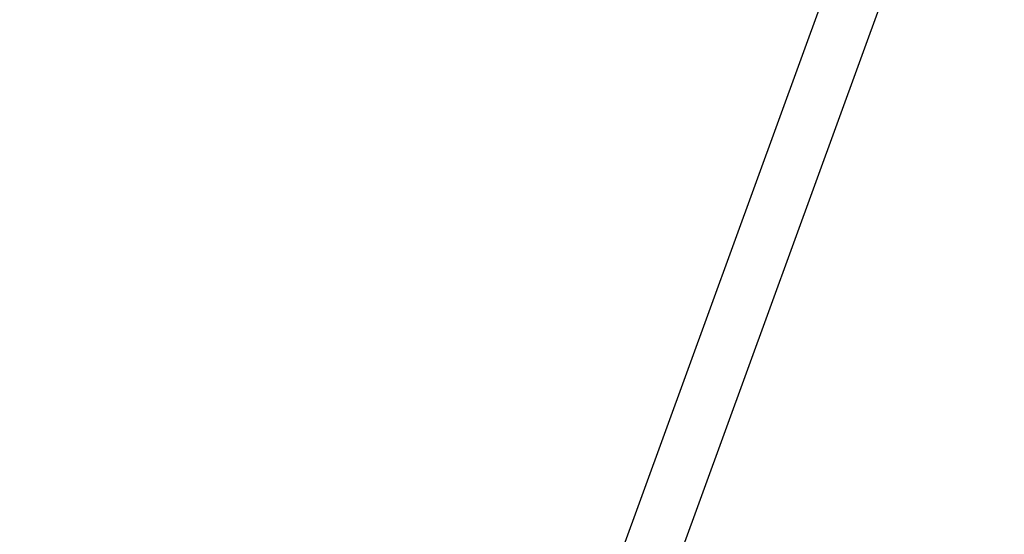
# Model space of a CAD drawing. Header units: millimetres. Extents: x 9903 to 16053, y 652 to 4977.
# Tile 35 of 83: x 11287 to 11340, y 1783 to 1811. Entities that reach past the tile are written whole.
import ezdxf

# ---------------------------------------------------------------- set-up
doc = ezdxf.new("R2010")
doc.units = ezdxf.units.MM
doc.header["$LTSCALE"] = 20
doc.header["$PDSIZE"] = -1
doc.linetypes.add('SLD-Solido', pattern=[0])
doc.layers.add('QUOTE', color=1, linetype='SLD-Solido')
doc.layers.add('SCHIZZI', color=9, linetype='Continuous')
doc.styles.add('SLDTEXTSTYLE2', font='GOTHIC.TTF', dxfattribs={"width": 0.913})
doc.dimstyles.new('SLDDIMSTYLE0', dxfattribs={"dimtxt": 70, "dimasz": 66.04, "dimexe": 0, "dimexo": 0.0625, "dimgap": 17.5, "dimtad": 1, "dimrnd": 1e-09, "dimzin": 12, "dimdsep": 46, "dimtxsty": 'SLDTEXTSTYLE2', "dimsah": 1, "dimcen": 0.09, "dimadec": 0, "dimazin": 3, "dimtfac": 1, "dimtofl": 0, "dimtmove": 0, "dimatfit": 3, "dimfxl": 1, "dimfrac": 2, "dimtolj": 1, "dimtzin": 12, "dimarcsym": 0})

# ---------------------------------------------------------------- blocks, each defined once
blk = doc.blocks.new('_D_3')
at = {"layer": 'Defpoints', "color": 0, "transparency": 16777216}
for p in [(10639.954, 1965.897), (12102.73, 1921.533), (11959.602, 1508.549)]:
    blk.add_point(p, dxfattribs=at)
at = {"layer": 'QUOTE', "color": 0, "lineweight": -2, "transparency": 16777216}
for p, q in [((10639.974, 1965.956), (10783.081, 2378.881)), ((10845.48, 2357.256), (12040.331, 1943.159)), ((11959.623, 1508.608), (12102.73, 1921.533))]:
    blk.add_line(p, q, dxfattribs=at)
at = {"layer": 'QUOTE', "color": 0, "transparency": 16777216}
for points in [[(10849.084, 2367.656), (10841.876, 2346.856), (10783.081, 2378.881)], [(12043.935, 1953.558), (12036.727, 1932.759), (12102.73, 1921.533)]]:
    blk.add_solid(points, dxfattribs=at)
at = {"layer": 'QUOTE', "color": 0, "transparency": 16777216, "insert": (11427.439, 2251.9), "char_height": 70, "attachment_point": 2, "rotation": 340.8853, "style": 'SLDTEXTSTYLE2'}
blk.add_mtext('\\A1;1396.65', dxfattribs=at)

msp = doc.modelspace()

# ---------------------------------------------------------------- linework, layer by layer
at = {"layer": 'SCHIZZI'}
for p, q in [((11257.376, 1611.089), (11336.04, 1827.219)), ((11260.195, 1610.063), (11338.86, 1826.193))]:
    msp.add_line(p, q, dxfattribs=at)

# ---------------------------------------------------------------- dimensions: what is measured, and where the dimension line sits
at = {"layer": 'QUOTE'}
dim = msp.add_linear_dim(base=(12102.73, 1921.533), p1=(10639.954, 1965.897), p2=(11959.602, 1508.549), angle=340.8853, dimstyle='SLDDIMSTYLE0', dxfattribs=at)
dim.commit()
dim.dimension.update_dxf_attribs({"geometry": '_D_3', "text_midpoint": (11397.633, 2165.897), "dimtype": 160})

doc.saveas('drawing.dxf')
